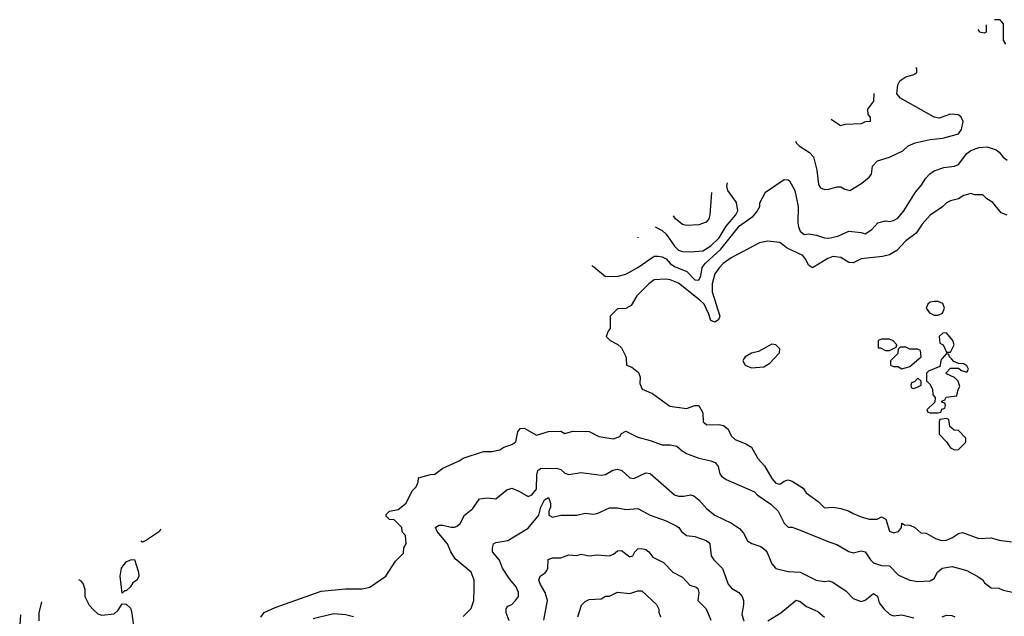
# Model space of a CAD drawing. Header units: inches. Extents: x 2380053 to 2584298, y 380219 to 546618.
# Tile 24 of 256: x 2393745 to 2398595, y 468733 to 471671. Entities that reach past the tile are written whole.
import ezdxf

# ---------------------------------------------------------------- set-up
doc = ezdxf.new("R2010")
doc.units = ezdxf.units.IN
doc.header["$MEASUREMENT"] = 0
doc.layers.add('C3496', color=7, linetype='Continuous')
doc.layers.add('C3497', color=7, linetype='Continuous')

msp = doc.modelspace()

# ---------------------------------------------------------------- linework, layer by layer
at = {"layer": 'C3496', "color": 2}
for points, elevation in [([(2396732.3, 470000), (2396734, 469970), (2396759.8, 469959.8), (2396793.7, 469933.7), (2396801, 469910), (2396799.6, 469879.6), (2396811.6, 469851.6), (2396862, 469830), (2396946.8, 469766.8), (2397030, 469756), (2397070, 469771), (2397090.8, 469770.8), (2397110, 469734), (2397111.3, 469690), (2397130, 469676), (2397190, 469676.3), (2397212, 469672), (2397234.4, 469654.4), (2397250, 469621), (2397270, 469602.8), (2397322, 469582), (2397350, 469564.7), (2397380.7, 469510), (2397413.3, 469473.3), (2397450, 469410.8), (2397470, 469387.7), (2397490, 469384), (2397510, 469398), (2397530, 469404.7), (2397550, 469398), (2397603.6, 469363.6), (2397619.8, 469339.8), (2397677.5, 469297.5), (2397710, 469266), (2397750, 469270.8), (2397790, 469262.8), (2397830.8, 469250.8), (2397850, 469238), (2397890, 469222), (2397930, 469211.3), (2397968.4, 469211.6), (2397990, 469222), (2398010.9, 469210.9), (2398030, 469152), (2398050, 469144), (2398074, 469150), (2398089, 469170), (2398090, 469192), (2398103.6, 469183.6), (2398130, 469181), (2398154, 469170), (2398183.6, 469143.6), (2398210, 469142), (2398256, 469116), (2398286.4, 469106.4), (2398310, 469106.8), (2398340.2, 469119.8), (2398370, 469141), (2398390, 469146), (2398470, 469116), (2398530, 469118.8), (2398570, 469106.8), (2398630, 469098.8)], 118), ([(2397312.4, 470000), (2397306.8, 469990), (2397318, 469970), (2397350, 469956), (2397410, 469961), (2397440.2, 469979.8), (2397459.5, 470000)], 122), ([(2398044, 470000), (2398034, 469990), (2398034, 469970), (2398050, 469962), (2398070, 469962), (2398090, 469952), (2398130, 469962), (2398174.3, 470000)], 122), ([(2398286.8, 470000), (2398283.6, 469996.4), (2398278, 469962), (2398221, 469939), (2398212, 469930), (2398212.7, 469892.7), (2398230, 469874), (2398242, 469850), (2398243.6, 469823.6), (2398254, 469810), (2398252.7, 469787.3), (2398214, 469750), (2398218, 469738), (2398230, 469734), (2398270, 469734), (2398282, 469738), (2398287.3, 469752.7), (2398302, 469758), (2398306, 469770), (2398302, 469782), (2398287.3, 469787.3), (2398287.3, 469792.7), (2398302, 469798), (2398308.4, 469811.6), (2398362, 469818), (2398368, 469850), (2398375.3, 469864.7), (2398368, 469890), (2398350, 469908), (2398310, 469926), (2398308, 469932), (2398330, 469954), (2398370, 469954), (2398383.6, 469943.6), (2398410, 469934), (2398418, 469950), (2398410, 469966), (2398396.4, 469976.4), (2398370, 469978), (2398347.3, 469987.3), (2398335.4, 470000)], 122), ([(2394932, 468728), (2394950, 468750.8), (2395003.9, 468776.1), (2395230, 468855.5), (2395350, 468868), (2395432.5, 468867.5), (2395470, 468876), (2395548.7, 468930), (2395596.4, 469003.6), (2395636.4, 469043.6), (2395638, 469070), (2395648, 469090), (2395646, 469130), (2395628.4, 469148.4), (2395628, 469170), (2395590, 469208), (2395566, 469210), (2395550, 469226), (2395550, 469234), (2395566, 469250), (2395610, 469258), (2395648, 469290), (2395678, 469350), (2395698, 469370), (2395707.3, 469392.7), (2395710, 469414), (2395768.9, 469431.1), (2395790, 469432), (2395830, 469462), (2395910, 469498), (2395930, 469511.3), (2396030, 469544.7), (2396070, 469544.7), (2396110, 469552), (2396130, 469564.7), (2396170, 469578), (2396188.9, 469591.1), (2396199, 469641), (2396210, 469658), (2396230, 469658.8), (2396290, 469624.7), (2396350, 469642), (2396410, 469644.7), (2396430, 469632), (2396470, 469644.7), (2396550, 469642), (2396598, 469618), (2396670, 469606), (2396702, 469618), (2396710, 469632), (2396730, 469644.7), (2396790, 469614.8), (2396850, 469599.1), (2396910, 469576.3), (2396950, 469577.3), (2396982, 469570), (2397007.5, 469547.5), (2397030, 469534.8), (2397090.7, 469510.7), (2397150, 469498.8), (2397171, 469490), (2397186, 469470), (2397194.4, 469434.4), (2397202.5, 469422.5), (2397225.8, 469405.8), (2397365.4, 469345.4), (2397378, 469330), (2397445.2, 469285.2), (2397481, 469250), (2397510, 469192), (2397530, 469171.3), (2397550, 469170.8), (2397590, 469157.3), (2397730, 469098.8), (2397770, 469086.8), (2397830, 469051), (2397850, 469044.7), (2397890, 469054.8), (2397910, 469050.8), (2397936, 469010), (2397950, 468996), (2397990, 468983), (2398030, 468981), (2398074.4, 468934.4), (2398130, 468910.8), (2398170, 468904), (2398230, 468907.3), (2398250, 468918.8), (2398266.6, 468950), (2398289.7, 468970.3), (2398338, 468978), (2398410, 468958), (2398462, 468930), (2398490, 468911.3), (2398498, 468898), (2398530, 468872), (2398569, 468871), (2398590, 468861), (2398682, 468842)], 114), ([(2395930, 468732), (2395968.9, 468771.1), (2395982, 468810), (2395984, 468870), (2395984, 468910), (2395969, 468950), (2395890, 469015.3), (2395868.7, 469050), (2395852.7, 469090), (2395802, 469150), (2395793.2, 469170), (2395810, 469182), (2395830, 469181.6), (2395870, 469170.7), (2395889.2, 469170.8), (2395902, 469178), (2395915.3, 469190), (2395935.3, 469230), (2395976.5, 469263.5), (2396010, 469311.3), (2396050, 469316), (2396090, 469311), (2396144.1, 469355.9), (2396170, 469362.8), (2396207.5, 469347.5), (2396250, 469322.8), (2396268, 469330), (2396290, 469358), (2396292, 469430), (2396298, 469450), (2396310, 469460.5), (2396390, 469462.8), (2396410, 469456), (2396430, 469438), (2396450, 469431), (2396510, 469441), (2396610, 469426.8), (2396630, 469431), (2396667.3, 469452.7), (2396690, 469456.3), (2396710.6, 469450.6), (2396750, 469414.8), (2396770, 469411), (2396830, 469438.8), (2396850, 469436), (2396970, 469330.8), (2396990, 469324), (2397016, 469324), (2397050, 469331), (2397065.4, 469325.4), (2397090, 469306), (2397130, 469261), (2397170, 469231.3), (2397250.7, 469190.7), (2397290, 469164.7), (2397310, 469142), (2397330, 469104.7), (2397350.8, 469090.8), (2397396.3, 469076.3), (2397418.5, 469058.5), (2397427.5, 469047.5), (2397450.6, 468990.6), (2397470, 468967.7), (2397530, 468953.4), (2397590, 468950.6), (2397668.9, 468911.1), (2397710, 468904), (2397730, 468906.8), (2397750, 468901), (2397816.3, 468856.3), (2397850, 468821), (2397890, 468804.7), (2397910, 468811.3), (2397950, 468844.7), (2397970, 468831.3), (2397978.8, 468798.8), (2398001, 468770), (2398030, 468742.8), (2398050, 468734.8), (2398090, 468739.1), (2398150, 468724.9)], 110), ([(2396155.3, 468710), (2396142, 468750), (2396142, 468770), (2396150, 468782), (2396168.9, 468791.1), (2396188, 468810), (2396202, 468830), (2396202, 468850), (2396190, 468878), (2396157.5, 468917.5), (2396124, 468970), (2396108.9, 469008.9), (2396074, 469050), (2396073.2, 469070), (2396079, 469090), (2396090, 469096.3), (2396150, 469106), (2396250, 469166), (2396302.7, 469230), (2396312.3, 469270), (2396330, 469306.8), (2396350, 469317.3), (2396360.5, 469290), (2396359.1, 469270), (2396350.8, 469250), (2396351.1, 469231.1), (2396370, 469221), (2396410, 469231.3), (2396490, 469230.8), (2396530, 469241), (2396570, 469236), (2396590, 469238.8), (2396650, 469266), (2396690, 469266), (2396730, 469258), (2396790, 469262.8), (2396850, 469231), (2396930, 469202.8), (2396978, 469178), (2396992, 469170), (2397004.7, 469150), (2397030, 469131), (2397070, 469124.9), (2397126.4, 469106.4), (2397138, 469098), (2397144.7, 469090), (2397151, 469030), (2397164.7, 469010), (2397207.7, 468967.7), (2397235.5, 468890), (2397251.9, 468871.9), (2397286.8, 468850), (2397304, 468830), (2397311, 468810), (2397311, 468790), (2397302, 468742), (2397311.3, 468710)], 106), ([(2394438.4, 469161), (2394434, 469150), (2394370, 469108), (2394350, 469098), (2394342.1, 469102.1)], 114), ([(2396326.3, 468713.7), (2396345.2, 468810), (2396333.2, 468850), (2396309.7, 468889.7), (2396302.7, 468910), (2396308.7, 468930), (2396333.6, 468946.4), (2396341.5, 468958.5), (2396346, 468970), (2396347.7, 469012.3), (2396370, 469020.5), (2396410, 469020.7), (2396450, 469034.8), (2396490, 469031.3), (2396510, 469038), (2396550, 469031), (2396590, 469034.8), (2396649.1, 469030.9), (2396670, 469038), (2396690, 469054.8), (2396710, 469056), (2396750, 469024.7), (2396766, 469030), (2396775.3, 469050), (2396790, 469064.7), (2396810, 469066), (2396830, 469061), (2396844.7, 469050), (2396864.5, 469024.5), (2396916.8, 468996.8), (2396962, 468950), (2397010, 468924.7), (2397046.4, 468886.4), (2397076.8, 468876.8), (2397084.7, 468870), (2397091, 468850), (2397086, 468810), (2397126, 468770), (2397150, 468714)], 102), ([(2394034.8, 468914.4), (2394046.4, 468906.4), (2394058, 468890), (2394065.4, 468865.4), (2394066, 468830), (2394087.5, 468787.5), (2394110, 468762), (2394130, 468744.7), (2394150, 468738), (2394210, 468744.7), (2394230, 468762), (2394250, 468794), (2394270, 468792), (2394290, 468772), (2394295.8, 468755.8), (2394310.7, 468650.7)], 114), ([(2396494, 468730), (2396512.5, 468787.5), (2396530, 468806), (2396550, 468816), (2396610, 468818), (2396630, 468831.3), (2396650, 468831.3), (2396690, 468850.8), (2396750, 468844.7), (2396790, 468858), (2396810, 468858), (2396882, 468790), (2396892.7, 468767.3), (2396892.7, 468752.7), (2396902, 468730)], 98), ([(2393853, 468803.4), (2393838.8, 468750), (2393838.8, 468710)], 110), ([(2397430, 468710.8), (2397494, 468750), (2397570, 468811.3), (2397590, 468806), (2397620.7, 468780.7), (2397676.7, 468756.7), (2397710, 468727.7)], 106), ([(2393748.5, 468739.6), (2393744.9, 468690)], 106), ([(2395190, 468721), (2395290, 468746), (2395350, 468741), (2395390, 468730.8)], 110), ([(2398288.7, 468730), (2398310, 468738), (2398337.1, 468737.1), (2398351, 468730)], 110)]:
    msp.add_lwpolyline(points, dxfattribs=dict(at, elevation=elevation))
for points, elevation in [([(2398170, 469906), (2398152.7, 469887.3), (2398138, 469882), (2398134, 469870), (2398138, 469858), (2398150, 469854), (2398170, 469862), (2398186, 469870), (2398186, 469890)], 122), ([(2398310, 469706), (2398278, 469702), (2398274, 469690), (2398274, 469630), (2398311, 469591), (2398330, 469562), (2398350, 469552), (2398370, 469554), (2398406, 469590), (2398406, 469610), (2398370, 469648), (2398348.4, 469648.4), (2398327.3, 469667.3), (2398322, 469702)], 122), ([(2394250, 468846), (2394239.3, 468930), (2394246.6, 468970), (2394270, 469000.7), (2394290, 469011.3), (2394310, 469012), (2394331, 468950), (2394331.1, 468928.9), (2394322, 468910), (2394302, 468898), (2394290, 468878), (2394270, 468858), (2394262, 468858)], 114)]:
    msp.add_lwpolyline(points, close=True, dxfattribs=dict(at, elevation=elevation))
at = {"layer": 'C3497', "color": 2}
for points, elevation in [([(2398506, 471645.7), (2398506, 471610), (2398495.3, 471604.7), (2398474, 471610), (2398467.2, 471622)], 114), ([(2398602, 471550), (2398591.3, 471570), (2398591, 471651), (2398574, 471670), (2398546.8, 471670.6)], 114), ([(2397567.4, 471072.3), (2397570, 471064), (2397584, 471050), (2397636.1, 471016.1), (2397655.1, 470995.1), (2397671.8, 470930), (2397679.3, 470859.3), (2397690, 470842), (2397710, 470834), (2397730, 470835.3), (2397770, 470848), (2397790, 470848), (2397810, 470835.3), (2397834, 470830), (2397893.7, 470866.3), (2397930, 470895.3), (2397941, 470910), (2397946, 470950), (2397970, 470975.3), (2398030, 470994), (2398096, 471024), (2398122, 471050), (2398156.4, 471063.6), (2398230, 471081.3), (2398292.4, 471087.6), (2398368.9, 471108.9), (2398384.7, 471130), (2398392, 471170), (2398382, 471190), (2398370, 471202), (2398330, 471204.7), (2398274, 471186), (2398250, 471190.7), (2398084.1, 471284.1), (2398065.8, 471305.8), (2398070.7, 471350), (2398080.7, 471370), (2398110, 471389.3), (2398150, 471401.2), (2398164.7, 471410), (2398164.7, 471430), (2398159.4, 471434)], 110), ([(2397952.9, 471307.8), (2397950.6, 471269.4), (2397922, 471230), (2397923.6, 471203.6), (2397934, 471190), (2397934, 471170), (2397910, 471168), (2397890, 471158), (2397810, 471155.3), (2397788, 471148), (2397742.1, 471179.1)], 106), ([(2396563.8, 470459.3), (2396573.6, 470453.6), (2396630, 470406.6), (2396692.4, 470407.6), (2396730, 470418), (2396790, 470449.6), (2396870, 470506), (2396890, 470506), (2396910, 470502.7), (2396930, 470492.7), (2396949.5, 470470), (2396970, 470455.8), (2397031, 470431), (2397070, 470389.6), (2397090, 470387.3), (2397099.5, 470410), (2397106.4, 470450), (2397122.4, 470470), (2397198.9, 470541.1), (2397290, 470654.7), (2397357.8, 470702.3), (2397376.2, 470723.8), (2397391, 470750), (2397391.3, 470768.7), (2397418, 470822), (2397510, 470884), (2397530, 470882), (2397536.5, 470876.5), (2397562.7, 470830), (2397579.6, 470750), (2397578.4, 470670), (2397582, 470650), (2397590, 470629.2), (2397610, 470613.2), (2397630, 470616), (2397669.4, 470609.4), (2397710, 470596), (2397730, 470595.1), (2397775.9, 470604.1), (2397830, 470628.7), (2397890, 470622), (2397910, 470615.3), (2397942, 470638), (2397972, 470670), (2398010, 470679.3), (2398030, 470677.2), (2398050, 470681.2), (2398070, 470693.2), (2398100.7, 470730), (2398158, 470822), (2398186.2, 470853.8), (2398208, 470890), (2398228.8, 470911.2), (2398250, 470926), (2398298, 470942), (2398350, 470949.6), (2398370, 470957), (2398410, 471012.3), (2398430, 471027), (2398470, 471041.2), (2398510, 471045.2), (2398555.3, 471030), (2398570, 471019), (2398590, 470993.2), (2398610, 470979.3)], 114), ([(2396876, 470650), (2396910, 470632), (2396930, 470614.5), (2396970, 470555.1), (2396990, 470536), (2397010, 470529.3), (2397050, 470526.6), (2397110, 470532.7), (2397150, 470557), (2397190, 470596.2), (2397225.8, 470654.2), (2397273, 470710), (2397283, 470730), (2397275.5, 470770), (2397233.4, 470830), (2397228.2, 470850), (2397232.4, 470867.7)], 110), ([(2398610, 470708), (2398580.2, 470720.2), (2398538, 470770), (2398508.9, 470788.9), (2398490, 470808), (2398450, 470808), (2398430, 470815.3), (2398395.3, 470804.7), (2398370, 470788.7), (2398330, 470779), (2398310, 470768.7), (2398290, 470748.7), (2398230, 470708.7), (2398190, 470664), (2398161.4, 470618.6), (2398110, 470581.2), (2398066, 470534), (2398030, 470512.3), (2397995.8, 470504.2), (2397890, 470492.3), (2397850, 470474), (2397830, 470475.3), (2397790, 470499), (2397750, 470504), (2397725.2, 470494.8), (2397650, 470449.2), (2397630, 470462), (2397617.2, 470490), (2397602, 470510), (2397525.6, 470545.6), (2397490, 470573.2), (2397430, 470579.3), (2397388.5, 470571.5), (2397250, 470498), (2397210.8, 470470), (2397190, 470449.2), (2397170, 470419), (2397155.5, 470370), (2397156.4, 470330), (2397193.4, 470210), (2397187.1, 470192.9), (2397170, 470181.2), (2397149.5, 470189.5), (2397140.1, 470220.1), (2397116.2, 470270), (2397095.1, 470290), (2396990, 470372.3), (2396950, 470389.2), (2396927.5, 470392.5), (2396870, 470389), (2396844.7, 470370), (2396784.7, 470310), (2396756.9, 470263.1), (2396730, 470248), (2396690, 470246), (2396654, 470210), (2396654, 470150), (2396643.6, 470136.4), (2396634, 470110), (2396654, 470090), (2396691.6, 470071.6), (2396710, 470054), (2396731.6, 470011.6), (2396732.3, 470000)], 118), ([(2397153.2, 470819.3), (2397144.9, 470710), (2397139.1, 470690), (2397125.8, 470674.2), (2397090, 470660.9), (2397030, 470657), (2397010, 470662), (2396976, 470690), (2396966, 470705)], 106), ([(2396787.7, 470596.1), (2396790, 470597.2), (2396793.5, 470599.6)], 110), ([(2397459.5, 470000), (2397488, 470030), (2397488.7, 470050), (2397470, 470068.7), (2397450, 470073.2), (2397384, 470036), (2397350, 470029), (2397318, 470010), (2397312.4, 470000)], 122), ([(2398174.3, 470000), (2398186, 470010), (2398182, 470042), (2398167.3, 470047.3), (2398130, 470048), (2398110, 470058), (2398082, 470058), (2398072.7, 470047.3), (2398070, 470026), (2398044, 470000)], 122), ([(2398335.4, 470000), (2398326, 470010), (2398322, 470022), (2398310, 470026), (2398286.8, 470000)], 122)]:
    msp.add_lwpolyline(points, dxfattribs=dict(at, elevation=elevation))
at = {"layer": 'C3497', "color": 2, "elevation": 122}
for points in [[(2398270, 470282.7), (2398250, 470282.7), (2398230, 470279), (2398218, 470270), (2398211, 470250), (2398227.3, 470227.3), (2398250, 470214.8), (2398270, 470214.8), (2398290, 470226), (2398301.2, 470250), (2398292.7, 470272.7)], [(2398030, 470098), (2397990, 470098), (2397974, 470090), (2397974, 470054), (2397986, 470054), (2398010, 470042), (2398030, 470042), (2398062, 470058), (2398066, 470070), (2398048.4, 470088.4)], [(2398310, 470128), (2398292.7, 470127.3), (2398274, 470110), (2398278, 470078), (2398294, 470070), (2398310, 470034), (2398330, 470034), (2398348, 470070), (2398342, 470090)]]:
    msp.add_lwpolyline(points, close=True, dxfattribs=at)

doc.saveas('drawing.dxf')
